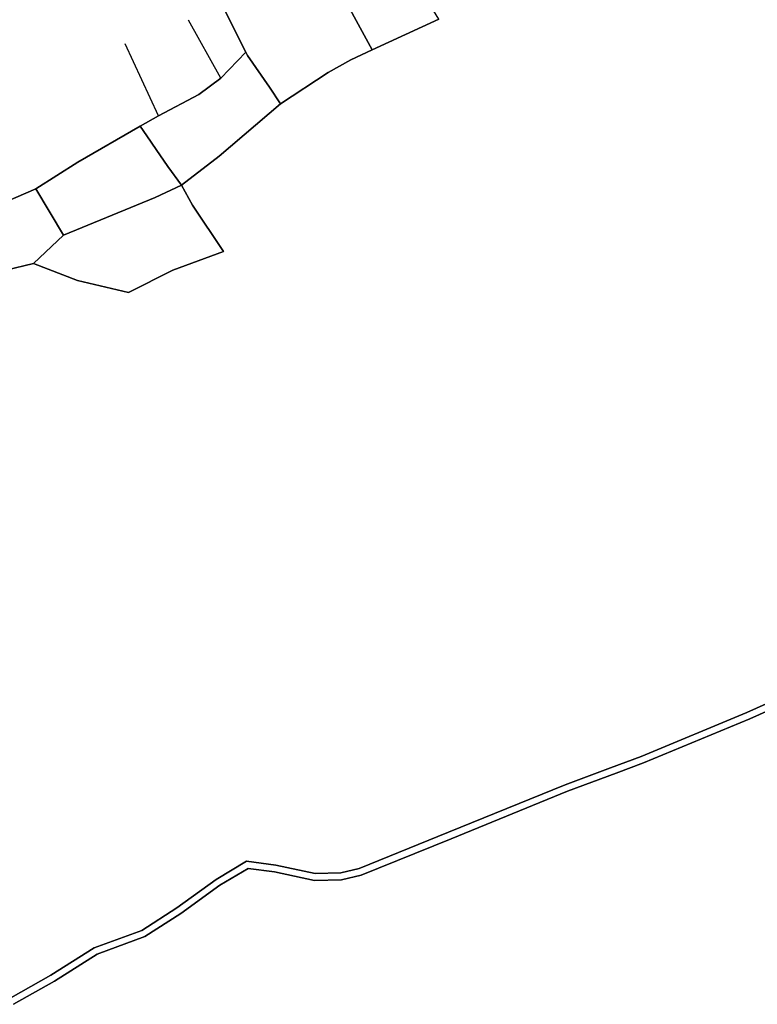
# Model space of a CAD drawing. Extents: x 463979 to 467979, y 555064 to 557157.
# Tile 18 of 82: x 466284 to 466618, y 555093 to 555539. Entities that reach past the tile are written whole.
import ezdxf

# ---------------------------------------------------------------- set-up
doc = ezdxf.new("R2010")
doc.units = 0
doc.header["$MEASUREMENT"] = 0
doc.layers.add('OS MAP', color=7, linetype='Continuous')

msp = doc.modelspace()

# ---------------------------------------------------------------- linework, layer by layer
at = {"layer": 'OS MAP'}
for p, q in [((466473.73, 555539.36), (466443.44, 555525.36)), ((466374.88, 555512.54), (466360.18, 555538.82)), ((466346.61, 555495.56), (466331.46, 555528.16)), ((466386.15, 555524.29), (466374.88, 555512.54)), ((466338.22, 555490.81), (466346.61, 555495.56)), ((466277.47, 555456.5), (466290.94, 555462.4)), ((466290.94, 555462.4), (466303.47, 555441.38)), ((466303.47, 555441.38), (466289.89, 555428.53))]:
    msp.add_line(p, q, dxfattribs=at)
for points in [[(466401.84, 555500.93), (466423.46, 555515.16), (466433.8, 555520.91), (466443.44, 555525.36), (466426.01, 555557.49), (466415.28, 555576.09), (466410.88, 555585.15), (466405.84, 555594.91), (466393.61, 555590.74), (466389.06, 555587.98), (466383.79, 555587.7), (466374.53, 555584.16), (466357.4, 555577.1), (466367.19, 555562.06), (466375.73, 555545.09), (466386.15, 555524.29), (466386.9, 555522.79), (466396.94, 555508.51), (466401.84, 555500.93)], [(466401.84, 555500.93), (466423.46, 555515.16), (466433.8, 555520.91), (466443.44, 555525.36), (466426.01, 555557.49), (466415.28, 555576.09), (466410.88, 555585.15), (466405.84, 555594.91), (466393.61, 555590.74), (466389.06, 555587.98), (466383.79, 555587.7), (466374.53, 555584.16), (466357.4, 555577.1), (466367.19, 555562.06), (466375.73, 555545.09), (466386.15, 555524.29), (466386.9, 555522.79), (466396.94, 555508.51), (466401.84, 555500.93)], [(466415.28, 555576.09), (466426.01, 555557.49), (466443.44, 555525.36), (466473.73, 555539.36), (466468.03, 555548.62), (466448.11, 555583.39), (466446.51, 555585.44), (466443.08, 555589.47), (466415.28, 555576.09)], [(466415.28, 555576.09), (466426.01, 555557.49), (466443.44, 555525.36), (466473.73, 555539.36), (466468.03, 555548.62), (466448.11, 555583.39), (466446.51, 555585.44), (466443.08, 555589.47), (466415.28, 555576.09)], [(466357.4, 555577.1), (466367.19, 555562.06), (466375.73, 555545.09), (466386.15, 555524.29)], [(466415.28, 555576.09), (466426.01, 555557.49), (466443.44, 555525.36)], [(466254.01, 555547.02), (466257.62, 555535.28), (466259.79, 555526.9), (466263.82, 555510.3), (466269.88, 555483.93), (466275.45, 555465.22), (466277.47, 555456.5), (466290.94, 555462.4), (466309.96, 555474.44), (466338.22, 555490.81), (466346.61, 555495.56), (466364.88, 555505.15), (466374.88, 555512.54), (466386.15, 555524.29)], [(466254.01, 555547.02), (466257.62, 555535.28), (466259.79, 555526.9), (466263.82, 555510.3), (466269.88, 555483.93), (466275.45, 555465.22), (466277.47, 555456.5), (466290.94, 555462.4), (466309.96, 555474.44), (466338.22, 555490.81), (466346.61, 555495.56), (466364.88, 555505.15), (466374.88, 555512.54), (466386.15, 555524.29)], [(466386.15, 555524.29), (466375.73, 555545.09)], [(466386.15, 555524.29), (466375.73, 555545.09)], [(466473.73, 555539.36), (466443.44, 555525.36), (466433.8, 555520.91), (466423.46, 555515.16), (466401.84, 555500.93), (466374.12, 555477.14), (466357.03, 555464.06), (466362.03, 555455.06), (466375.99, 555433.96), (466353.16, 555425.51), (466333.07, 555415.35), (466309.84, 555420.89), (466289.89, 555428.53), (466277.34, 555425.52)], [(466473.73, 555539.36), (466443.44, 555525.36), (466433.8, 555520.91), (466423.46, 555515.16), (466401.84, 555500.93), (466374.12, 555477.14), (466357.03, 555464.06), (466362.03, 555455.06), (466375.99, 555433.96), (466353.16, 555425.51), (466333.07, 555415.35), (466309.84, 555420.89), (466289.89, 555428.53), (466277.34, 555425.52)], [(466338.22, 555490.81), (466341.33, 555486.39), (466345.55, 555480.18), (466350.77, 555472.48), (466357.03, 555464.06), (466374.12, 555477.14), (466401.84, 555500.93), (466396.94, 555508.51), (466386.9, 555522.79), (466386.15, 555524.29), (466374.88, 555512.54), (466364.88, 555505.15), (466346.61, 555495.56), (466338.22, 555490.81)], [(466338.22, 555490.81), (466341.33, 555486.39), (466345.55, 555480.18), (466350.77, 555472.48), (466357.03, 555464.06), (466374.12, 555477.14), (466401.84, 555500.93), (466396.94, 555508.51), (466386.9, 555522.79), (466386.15, 555524.29), (466374.88, 555512.54), (466364.88, 555505.15), (466346.61, 555495.56), (466338.22, 555490.81)], [(466386.15, 555524.29), (466386.9, 555522.79), (466396.94, 555508.51), (466401.84, 555500.93)], [(466443.44, 555525.36), (466433.8, 555520.91), (466423.46, 555515.16), (466401.84, 555500.93)], [(466374.88, 555512.54), (466364.88, 555505.15), (466346.61, 555495.56)], [(466401.84, 555500.93), (466374.12, 555477.14), (466357.03, 555464.06)], [(466290.94, 555462.4), (466303.47, 555441.38), (466345.1, 555458.45), (466357.03, 555464.06), (466350.77, 555472.48), (466345.55, 555480.18), (466341.33, 555486.39), (466338.22, 555490.81), (466309.96, 555474.44), (466290.94, 555462.4)], [(466290.94, 555462.4), (466309.96, 555474.44), (466338.22, 555490.81)], [(466290.94, 555462.4), (466303.47, 555441.38), (466345.1, 555458.45), (466357.03, 555464.06), (466350.77, 555472.48), (466345.55, 555480.18), (466341.33, 555486.39), (466338.22, 555490.81), (466309.96, 555474.44), (466290.94, 555462.4)], [(466338.22, 555490.81), (466341.33, 555486.39), (466345.55, 555480.18)], [(466345.55, 555480.18), (466350.77, 555472.48), (466357.03, 555464.06)], [(466289.89, 555428.53), (466309.84, 555420.89), (466333.07, 555415.35), (466353.16, 555425.51), (466375.99, 555433.96), (466362.03, 555455.06), (466357.03, 555464.06), (466345.1, 555458.45), (466303.47, 555441.38), (466289.89, 555428.53)], [(466357.03, 555464.06), (466362.03, 555455.06), (466375.99, 555433.96), (466353.16, 555425.51), (466333.07, 555415.35), (466309.84, 555420.89), (466289.89, 555428.53)], [(466289.89, 555428.53), (466309.84, 555420.89), (466333.07, 555415.35), (466353.16, 555425.51), (466375.99, 555433.96), (466362.03, 555455.06), (466357.03, 555464.06), (466345.1, 555458.45), (466303.47, 555441.38), (466289.89, 555428.53)], [(466303.47, 555441.38), (466345.1, 555458.45), (466357.03, 555464.06)], [(466277.34, 555425.52), (466289.89, 555428.53), (466303.47, 555441.38), (466290.94, 555462.4), (466277.47, 555456.5)], [(466277.34, 555425.52), (466289.89, 555428.53), (466303.47, 555441.38), (466290.94, 555462.4), (466277.47, 555456.5)], [(466211.54, 555407.36), (466213.8, 555408.34), (466257.36, 555420.46), (466277.34, 555425.52), (466289.89, 555428.53)], [(466279.66, 555095.52), (466297.82, 555105.78), (466317.37, 555118.24), (466339.05, 555126.12), (466354.88, 555136.37), (466372.68, 555149.25), (466386.53, 555157.47), (466399.77, 555155.77), (466417.58, 555151.93), (466429.17, 555152.19), (466437.5, 555154.16), (466478.04, 555170.61), (466530.87, 555192.15), (466551.47, 555199.84), (466565.35, 555205.02), (466613.34, 555224.93), (466657.16, 555244.58)], [(466279.66, 555095.52), (466297.82, 555105.78), (466317.37, 555118.24), (466339.05, 555126.12), (466354.88, 555136.37), (466372.68, 555149.25), (466386.53, 555157.47), (466399.77, 555155.77), (466417.58, 555151.93), (466429.17, 555152.19), (466437.5, 555154.16), (466478.04, 555170.61), (466530.87, 555192.15), (466551.47, 555199.84), (466565.35, 555205.02), (466613.34, 555224.93), (466657.16, 555244.58)], [(466657.16, 555244.58), (466613.34, 555224.93), (466565.35, 555205.02), (466551.47, 555199.84), (466530.87, 555192.15), (466478.04, 555170.61), (466437.5, 555154.16), (466429.17, 555152.19), (466417.58, 555151.93), (466399.77, 555155.77), (466386.53, 555157.47), (466372.68, 555149.25), (466354.88, 555136.37), (466339.05, 555126.12), (466317.37, 555118.24), (466297.82, 555105.78), (466279.66, 555095.52)], [(466658.47, 555241.73), (466614.58, 555222.05), (466566.5, 555202.1), (466554.06, 555197.46), (466532.01, 555189.23), (466479.22, 555167.71), (466438.46, 555151.17), (466429.57, 555149.06), (466417.28, 555148.78), (466399.23, 555152.68), (466387.2, 555154.23), (466374.4, 555146.62), (466356.65, 555133.78), (466340.45, 555123.3), (466318.76, 555115.42), (466299.43, 555103.1), (466280.88, 555092.61)], [(466658.47, 555241.73), (466614.58, 555222.05), (466566.5, 555202.1), (466554.06, 555197.46), (466532.01, 555189.23), (466479.22, 555167.71), (466438.46, 555151.17), (466429.57, 555149.06), (466417.28, 555148.78), (466399.23, 555152.68), (466387.2, 555154.23), (466374.4, 555146.62), (466356.65, 555133.78), (466340.45, 555123.3), (466318.76, 555115.42), (466299.43, 555103.1), (466280.88, 555092.61)], [(466280.88, 555092.61), (466299.43, 555103.1), (466318.76, 555115.42), (466340.45, 555123.3), (466356.65, 555133.78), (466374.4, 555146.62), (466387.2, 555154.23), (466399.23, 555152.68), (466417.28, 555148.78), (466429.57, 555149.06), (466438.46, 555151.17), (466479.22, 555167.71), (466532.01, 555189.23), (466554.06, 555197.46), (466566.5, 555202.1), (466614.58, 555222.05), (466658.47, 555241.73)]]:
    msp.add_lwpolyline(points, dxfattribs=at)

doc.saveas('drawing.dxf')
